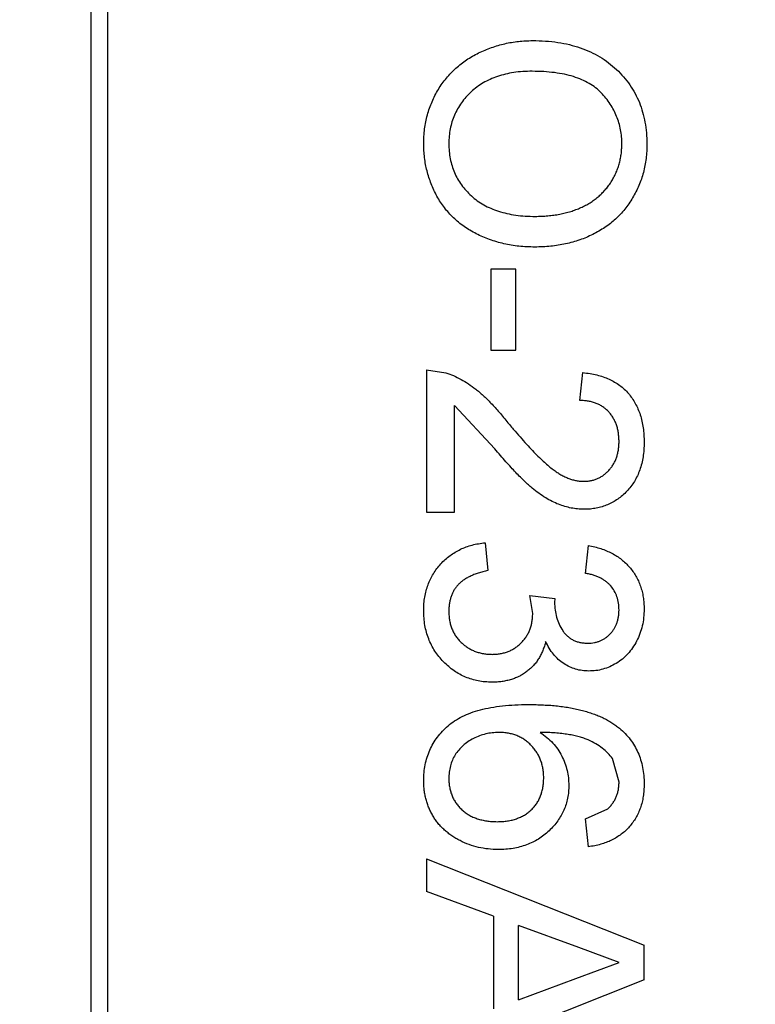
# Model space of a CAD drawing. Header units: inches. Extents: x -39 to 331, y -154 to 45.
# Tile 26 of 120: x 74.878 to 75.723, y -81.591 to -80.459. Entities that reach past the tile are written whole.
import ezdxf

# ---------------------------------------------------------------- set-up
doc = ezdxf.new("R2010")
doc.units = ezdxf.units.IN
doc.header["$LTSCALE"] = 1.21
doc.header["$MEASUREMENT"] = 0
doc.header["$PDMODE"] = 3
doc.header["$PDSIZE"] = 0.3125
doc.layers.get('0').update_dxf_attribs({"linetype": 'CONTINUOUS'})
doc.layers.get('Defpoints').update_dxf_attribs({"linetype": 'CONTINUOUS'})
doc.layers.add('DIM', color=3, linetype='CONTINUOUS')
doc.styles.get("Standard").update_dxf_attribs({"font": 'txt', "width": 0.8})
doc.dimstyles.get("Standard").update_dxf_attribs({"dimtxt": 0.15625, "dimasz": 0.1875, "dimexe": 0.125, "dimexo": 0.0625, "dimgap": 0.09, "dimtad": 0, "dimtih": 1, "dimtoh": 1, "dimzin": 4, "dimdsep": 46, "dimtxsty": 'Standard', "dimblk": '_FILLED', "dimblk1": '_FILLED', "dimblk2": '_FILLED', "dimcen": 0.09, "dimazin": 1, "dimtp": 0.01, "dimtm": 0.01, "dimtfac": 1, "dimtofl": 0, "dimtmove": 0, "dimatfit": 3, "dimldrblk": '_FILLED', "dimfxl": 1, "dimtolj": 1, "dimtzin": 4, "dimarcsym": 0})

# ---------------------------------------------------------------- blocks, each defined once
blk = doc.blocks.new('_FILLED')
at = {"color": 0, "linetype": 'ByBlock'}
blk.add_solid([(0, 0), (-1, 0.16667), (-1, -0.16667)], dxfattribs=at)
blk = doc.blocks.new('*D11')
at = {"layer": 'Defpoints', "color": 0}
for p in [(51.0114, -70.7344), (92.0588, -70.733), (92.0588, -99.9064)]:
    blk.add_point(p, dxfattribs=at)
at = {"layer": 'DIM', "color": 0, "lineweight": -2}
for p, q in [((51.0114, -70.7969), (51.0114, -100.0314)), ((92.0588, -70.7955), (92.0588, -100.0314)), ((52.5114, -99.9064), (68.6451, -99.9064)), ((90.5588, -99.9064), (74.4251, -99.9064))]:
    blk.add_line(p, q, dxfattribs=at)
at = {"layer": 'DIM', "color": 0, "lineweight": -2, "xscale": 1.5, "yscale": 1.5, "zscale": 1.5, "rotation": 180}
blk.add_blockref('_FILLED', (51.0114, -99.9064), dxfattribs=at)
at = {"layer": 'DIM', "color": 0, "lineweight": -2, "xscale": 1.5, "yscale": 1.5, "zscale": 1.5}
blk.add_blockref('_FILLED', (92.0588, -99.9064), dxfattribs=at)
at = {"layer": 'DIM', "color": 0, "insert": (71.5351, -99.9064), "char_height": 2, "attachment_point": 5}
blk.add_mtext('\\A1;41.05', dxfattribs=at)

msp = doc.modelspace()

# ---------------------------------------------------------------- linework, layer by layer
at = {"color": 6, "linetype": 'Continuous'}
for p, q in [((74.9791, -82.4191), (74.9791, -79.602)), ((74.9594, -79.6217), (74.9594, -82.3994)), ((75.4477, -80.7461), (75.4189, -80.7461)), ((75.4189, -80.7461), (75.4189, -80.8391)), ((75.4477, -80.8391), (75.4477, -80.7461)), ((75.4189, -80.8391), (75.4477, -80.8391)), ((75.3452, -80.8615), (75.3452, -81.025)), ((75.3452, -80.8615), (75.3674, -80.8649)), ((75.5214, -80.8968), (75.5246, -80.8647)), ((75.3772, -81.025), (75.3772, -80.9027)), ((75.4236, -80.9524), (75.3772, -80.9027)), ((75.3452, -81.025), (75.3772, -81.025)), ((75.4125, -81.0603), (75.4157, -81.0923)), ((75.5278, -81.0955), (75.5311, -81.0635)), ((75.4637, -81.1208), (75.4926, -81.1242)), ((75.4672, -81.1416), (75.4637, -81.1208)), ((75.4926, -81.1242), (75.4922, -81.1288)), ((75.5663, -81.3353), (75.5589, -81.308)), ((75.5278, -81.3776), (75.5535, -81.366)), ((75.5311, -81.4096), (75.5278, -81.3776)), ((75.3452, -81.4235), (75.5952, -81.5227)), ((75.3452, -81.4235), (75.3452, -81.4609)), ((75.4221, -81.4893), (75.3452, -81.4609)), ((75.4221, -81.4893), (75.4221, -81.5959)), ((75.5201, -81.5255), (75.4509, -81.5)), ((75.4509, -81.5853), (75.4509, -81.5)), ((75.5663, -81.5426), (75.5201, -81.5255)), ((75.5952, -81.5625), (75.5952, -81.5227)), ((75.5166, -81.561), (75.5663, -81.5426)), ((75.5952, -81.5625), (75.3546, -81.658)), ((75.4509, -81.5853), (75.5166, -81.561))]:
    msp.add_line(p, q, dxfattribs=at)
for points, knots in [([(75.342, -80.6019), (75.342, -80.599), (75.3421, -80.5934), (75.3429, -80.5849), (75.3442, -80.5767), (75.3461, -80.5688), (75.3485, -80.561), (75.3514, -80.5536), (75.3548, -80.5463), (75.3587, -80.5393), (75.3631, -80.5326), (75.368, -80.5264), (75.3732, -80.5205), (75.3788, -80.5151), (75.3847, -80.51), (75.3911, -80.5054), (75.3979, -80.5012), (75.405, -80.4975), (75.4123, -80.4941), (75.4198, -80.4913), (75.4274, -80.4888), (75.4351, -80.4868), (75.4429, -80.4852), (75.4508, -80.4842), (75.4588, -80.4834), (75.4641, -80.4834), (75.4669, -80.4833)], [0, 0, 0, 0, 0.044697, 0.088534, 0.131409, 0.173814, 0.215715, 0.257247, 0.298848, 0.340604, 0.382029, 0.42297, 0.463632, 0.504048, 0.544591, 0.584964, 0.626265, 0.667979, 0.709943, 0.751382, 0.792619, 0.833948, 0.875008, 0.916446, 0.957907, 1, 1, 1, 1]), ([(75.4669, -80.4833), (75.4719, -80.4834), (75.4816, -80.4836), (75.4959, -80.4852), (75.5092, -80.4877), (75.5218, -80.4914), (75.5335, -80.4961), (75.5444, -80.5017), (75.5544, -80.5086), (75.5636, -80.5163), (75.5717, -80.5249), (75.5789, -80.5341), (75.5849, -80.544), (75.5899, -80.5544), (75.5937, -80.5655), (75.5963, -80.5772), (75.5981, -80.5894), (75.5983, -80.5978), (75.5984, -80.6021)], [0, 0, 0, 0, 0.075226, 0.146575, 0.2145, 0.27953, 0.342403, 0.403496, 0.463762, 0.523864, 0.583252, 0.641302, 0.698898, 0.756295, 0.814628, 0.874325, 0.935783, 1, 1, 1, 1]), ([(75.4665, -80.5186), (75.4628, -80.5186), (75.4558, -80.5187), (75.4455, -80.5199), (75.4359, -80.5218), (75.4267, -80.5243), (75.4182, -80.5277), (75.4103, -80.5317), (75.403, -80.5366), (75.3963, -80.5421), (75.3903, -80.5482), (75.3851, -80.5547), (75.3807, -80.5617), (75.3771, -80.569), (75.3742, -80.5766), (75.3723, -80.5847), (75.371, -80.5931), (75.3709, -80.5988), (75.3708, -80.6018)], [0, 0, 0, 0, 0.075964, 0.148125, 0.217201, 0.2833, 0.347202, 0.4093, 0.470426, 0.531588, 0.591739, 0.650258, 0.707303, 0.764208, 0.821148, 0.879119, 0.938423, 1, 1, 1, 1]), ([(75.5695, -80.6023), (75.5695, -80.5995), (75.5694, -80.5939), (75.5681, -80.5858), (75.5663, -80.5779), (75.5637, -80.5703), (75.5604, -80.5631), (75.5562, -80.5561), (75.5514, -80.5494), (75.5458, -80.5431), (75.5394, -80.5372), (75.5319, -80.5322), (75.5234, -80.528), (75.5139, -80.5245), (75.5034, -80.5218), (75.492, -80.52), (75.4795, -80.5188), (75.4709, -80.5187), (75.4665, -80.5186)], [0, 0, 0, 0, 0.055943, 0.110382, 0.164048, 0.216759, 0.269601, 0.323009, 0.377581, 0.433449, 0.490922, 0.550625, 0.613117, 0.679861, 0.751358, 0.828261, 0.910795, 1, 1, 1, 1]), ([(75.4698, -80.7205), (75.4667, -80.7205), (75.4605, -80.7204), (75.4514, -80.7197), (75.4426, -80.7184), (75.4341, -80.7168), (75.4258, -80.7146), (75.4177, -80.712), (75.4098, -80.7089), (75.4023, -80.7054), (75.3951, -80.7014), (75.3883, -80.697), (75.382, -80.6922), (75.3761, -80.687), (75.3707, -80.6814), (75.3657, -80.6753), (75.3612, -80.6689), (75.3571, -80.6622), (75.3536, -80.6551), (75.3505, -80.6479), (75.3478, -80.6406), (75.3457, -80.6331), (75.344, -80.6255), (75.3428, -80.6178), (75.3421, -80.6099), (75.342, -80.6046), (75.342, -80.6019)], [0, 0, 0, 0, 0.04756, 0.093962, 0.139112, 0.183626, 0.227457, 0.270703, 0.313611, 0.35626, 0.398366, 0.439557, 0.480045, 0.519888, 0.559658, 0.599421, 0.639208, 0.679668, 0.72002, 0.759859, 0.79956, 0.839199, 0.878956, 0.918794, 0.959083, 1, 1, 1, 1]), ([(75.3708, -80.6018), (75.3709, -80.6047), (75.371, -80.6106), (75.3722, -80.6191), (75.3743, -80.6272), (75.3771, -80.635), (75.3808, -80.6423), (75.3852, -80.6493), (75.3906, -80.6558), (75.3966, -80.6619), (75.4034, -80.6674), (75.4109, -80.6722), (75.4191, -80.6762), (75.428, -80.6796), (75.4376, -80.6821), (75.4478, -80.684), (75.4587, -80.6851), (75.4662, -80.6852), (75.47, -80.6853)], [0, 0, 0, 0, 0.061055, 0.119545, 0.176806, 0.232956, 0.288583, 0.344667, 0.401662, 0.46054, 0.520477, 0.581213, 0.643431, 0.707961, 0.775371, 0.846414, 0.921152, 1, 1, 1, 1]), ([(75.5984, -80.6021), (75.5983, -80.6049), (75.5982, -80.6105), (75.5975, -80.6188), (75.5961, -80.6269), (75.5944, -80.6347), (75.592, -80.6424), (75.5893, -80.6498), (75.5858, -80.657), (75.582, -80.664), (75.5777, -80.6707), (75.573, -80.677), (75.5679, -80.6829), (75.5624, -80.6884), (75.5564, -80.6934), (75.5501, -80.6981), (75.5433, -80.7023), (75.5362, -80.7061), (75.5288, -80.7095), (75.5211, -80.7124), (75.5131, -80.7149), (75.5049, -80.717), (75.4965, -80.7185), (75.4878, -80.7197), (75.4788, -80.7203), (75.4728, -80.7205), (75.4698, -80.7205)], [0, 0, 0, 0, 0.043099, 0.085587, 0.126908, 0.167967, 0.20845, 0.249025, 0.289281, 0.33001, 0.370598, 0.410466, 0.450033, 0.489688, 0.529116, 0.569037, 0.609703, 0.650759, 0.692509, 0.734219, 0.776707, 0.819552, 0.863351, 0.907839, 0.953334, 1, 1, 1, 1]), ([(75.47, -80.6853), (75.4725, -80.6852), (75.4773, -80.6852), (75.4845, -80.6846), (75.4914, -80.6839), (75.4981, -80.6828), (75.5045, -80.6813), (75.5108, -80.6797), (75.5167, -80.6776), (75.5224, -80.6753), (75.5279, -80.6726), (75.533, -80.6697), (75.5378, -80.6664), (75.5424, -80.6629), (75.5465, -80.659), (75.5504, -80.6549), (75.554, -80.6505), (75.5572, -80.6458), (75.5601, -80.6409), (75.5626, -80.6358), (75.5648, -80.6306), (75.5665, -80.6252), (75.5678, -80.6197), (75.5689, -80.614), (75.5694, -80.6082), (75.5695, -80.6043), (75.5695, -80.6023)], [0, 0, 0, 0, 0.050852, 0.099752, 0.147438, 0.194086, 0.239171, 0.28334, 0.326577, 0.368936, 0.410572, 0.451051, 0.490877, 0.530044, 0.568937, 0.607578, 0.64642, 0.685679, 0.724799, 0.763513, 0.802173, 0.84074, 0.879649, 0.919071, 0.959098, 1, 1, 1, 1]), ([(75.3674, -80.8649), (75.3703, -80.8659), (75.3763, -80.8681), (75.3849, -80.8725), (75.3934, -80.8776), (75.4004, -80.8826), (75.406, -80.8872), (75.4103, -80.8911), (75.4148, -80.8953), (75.4193, -80.9), (75.424, -80.9051), (75.4289, -80.9105), (75.4338, -80.9163), (75.437, -80.9204), (75.4387, -80.9225)], [0, 0, 0, 0, 0.100388, 0.204407, 0.310686, 0.422157, 0.480685, 0.543238, 0.6095, 0.679555, 0.753841, 0.831641, 0.913813, 1, 1, 1, 1]), ([(75.5246, -80.8647), (75.5274, -80.8651), (75.5329, -80.8657), (75.5407, -80.8673), (75.5481, -80.8695), (75.5549, -80.8722), (75.5613, -80.8755), (75.5671, -80.8793), (75.5724, -80.8838), (75.5772, -80.8887), (75.5814, -80.8942), (75.5851, -80.9001), (75.5882, -80.9065), (75.5908, -80.9133), (75.5927, -80.9206), (75.5941, -80.9283), (75.595, -80.9364), (75.5951, -80.942), (75.5952, -80.9449)], [0, 0, 0, 0, 0.070675, 0.137493, 0.201473, 0.262869, 0.32255, 0.380737, 0.43822, 0.495487, 0.553484, 0.611346, 0.670644, 0.731587, 0.794183, 0.859445, 0.928208, 1, 1, 1, 1]), ([(75.5663, -80.9442), (75.5663, -80.9424), (75.5662, -80.939), (75.5656, -80.9341), (75.5648, -80.9293), (75.5634, -80.9249), (75.5618, -80.9207), (75.5596, -80.9168), (75.5573, -80.9131), (75.5545, -80.9098), (75.5513, -80.9068), (75.5479, -80.9041), (75.5442, -80.9019), (75.5402, -80.9001), (75.5359, -80.8986), (75.5313, -80.8975), (75.5265, -80.897), (75.5231, -80.8968), (75.5214, -80.8968)], [0, 0, 0, 0, 0.070696, 0.138358, 0.20337, 0.2657, 0.327256, 0.386512, 0.445858, 0.505173, 0.56378, 0.622343, 0.680824, 0.739795, 0.800801, 0.864239, 0.930631, 1, 1, 1, 1]), ([(75.4387, -80.9225), (75.4414, -80.9257), (75.4466, -80.9319), (75.4543, -80.9407), (75.4615, -80.9487), (75.4683, -80.9558), (75.4745, -80.9621), (75.4803, -80.9675), (75.4855, -80.9722), (75.4904, -80.9761), (75.495, -80.9794), (75.4995, -80.9821), (75.504, -80.9844), (75.5085, -80.9864), (75.5128, -80.9879), (75.5172, -80.9889), (75.5216, -80.9896), (75.5244, -80.9897), (75.5258, -80.9897)], [0, 0, 0, 0, 0.11141, 0.214526, 0.309417, 0.396087, 0.474284, 0.544374, 0.60642, 0.660582, 0.709794, 0.756451, 0.800767, 0.843168, 0.884295, 0.923885, 0.962359, 1, 1, 1, 1]), ([(75.5258, -80.9897), (75.5273, -80.9897), (75.53, -80.9896), (75.534, -80.989), (75.5379, -80.9881), (75.5416, -80.9866), (75.5451, -80.9849), (75.5485, -80.9827), (75.5517, -80.9801), (75.5546, -80.9771), (75.5574, -80.9739), (75.5597, -80.9703), (75.5618, -80.9666), (75.5635, -80.9626), (75.5647, -80.9583), (75.5656, -80.9538), (75.5662, -80.9491), (75.5663, -80.9458), (75.5663, -80.9442)], [0, 0, 0, 0, 0.061762, 0.121174, 0.179421, 0.236843, 0.294322, 0.353191, 0.412721, 0.474522, 0.537057, 0.599591, 0.662367, 0.725246, 0.790316, 0.857724, 0.927232, 1, 1, 1, 1]), ([(75.5952, -80.9449), (75.5951, -80.9478), (75.595, -80.9534), (75.594, -80.9616), (75.5925, -80.9693), (75.5903, -80.9766), (75.5875, -80.9835), (75.5841, -80.9898), (75.5801, -80.9957), (75.5754, -81.0011), (75.5703, -81.006), (75.5649, -81.0102), (75.5592, -81.0137), (75.5532, -81.0168), (75.5468, -81.019), (75.5402, -81.0206), (75.5333, -81.0217), (75.5286, -81.0217), (75.5261, -81.0218)], [0, 0, 0, 0, 0.074712, 0.145539, 0.213339, 0.278615, 0.342094, 0.40389, 0.465063, 0.526577, 0.587328, 0.64638, 0.704345, 0.761672, 0.819418, 0.878039, 0.937796, 1, 1, 1, 1]), ([(75.5261, -81.0218), (75.5237, -81.0217), (75.5187, -81.0216), (75.5113, -81.0205), (75.504, -81.0187), (75.4967, -81.0162), (75.4893, -81.0129), (75.4818, -81.0087), (75.4741, -81.0034), (75.4676, -80.9984), (75.4621, -80.9937), (75.4576, -80.9896), (75.4528, -80.9848), (75.4476, -80.9795), (75.4421, -80.9735), (75.4362, -80.9671), (75.43, -80.9599), (75.4258, -80.955), (75.4236, -80.9524)], [0, 0, 0, 0, 0.057945, 0.116018, 0.174826, 0.234683, 0.296827, 0.364061, 0.436192, 0.51426, 0.556976, 0.604856, 0.657675, 0.715751, 0.77884, 0.847501, 0.921228, 1, 1, 1, 1]), ([(75.342, -81.138), (75.342, -81.1354), (75.3421, -81.1302), (75.3431, -81.1227), (75.3446, -81.1154), (75.3468, -81.1086), (75.3495, -81.102), (75.3529, -81.0958), (75.3569, -81.0899), (75.3615, -81.0845), (75.3666, -81.0794), (75.3721, -81.0749), (75.3779, -81.0711), (75.3841, -81.0677), (75.3907, -81.0649), (75.3976, -81.0628), (75.4049, -81.0612), (75.4099, -81.0606), (75.4125, -81.0603)], [0, 0, 0, 0, 0.067794, 0.133464, 0.196934, 0.258481, 0.319787, 0.380431, 0.44099, 0.502867, 0.564806, 0.625526, 0.685604, 0.746041, 0.807347, 0.869717, 0.93379, 1, 1, 1, 1]), ([(75.5311, -81.0635), (75.5335, -81.064), (75.5384, -81.0649), (75.5454, -81.0669), (75.552, -81.0694), (75.5581, -81.0723), (75.5639, -81.0756), (75.5692, -81.0794), (75.574, -81.0836), (75.5785, -81.0882), (75.5824, -81.0932), (75.5858, -81.0985), (75.5887, -81.1042), (75.591, -81.1101), (75.5929, -81.1163), (75.5942, -81.1228), (75.595, -81.1296), (75.5951, -81.1342), (75.5952, -81.1366)], [0, 0, 0, 0, 0.071036, 0.139343, 0.204958, 0.268332, 0.330129, 0.390664, 0.450861, 0.510587, 0.570374, 0.629455, 0.687994, 0.747581, 0.807839, 0.870034, 0.93381, 1, 1, 1, 1]), ([(75.4157, -81.0923), (75.4137, -81.0927), (75.41, -81.0936), (75.4047, -81.0951), (75.3997, -81.0968), (75.3953, -81.0989), (75.3911, -81.1009), (75.3874, -81.1033), (75.3842, -81.1059), (75.3813, -81.1086), (75.3788, -81.1117), (75.3766, -81.1149), (75.3748, -81.1183), (75.3734, -81.1221), (75.3722, -81.126), (75.3714, -81.1302), (75.3709, -81.1346), (75.3708, -81.1376), (75.3708, -81.1392)], [0, 0, 0, 0, 0.082566, 0.15976, 0.233155, 0.301356, 0.365752, 0.426437, 0.484185, 0.539549, 0.593156, 0.647048, 0.701446, 0.757, 0.81384, 0.873058, 0.934963, 1, 1, 1, 1]), ([(75.5663, -81.1376), (75.5662, -81.1349), (75.566, -81.1297), (75.5641, -81.1223), (75.5611, -81.1156), (75.5576, -81.1106), (75.5542, -81.1071), (75.5513, -81.1047), (75.5481, -81.1025), (75.5447, -81.1006), (75.5409, -81.0989), (75.5368, -81.0975), (75.5324, -81.0963), (75.5294, -81.0958), (75.5278, -81.0955)], [0, 0, 0, 0, 0.127797, 0.246795, 0.362284, 0.477652, 0.536237, 0.59559, 0.656344, 0.719085, 0.784349, 0.852876, 0.924551, 1, 1, 1, 1]), ([(75.4922, -81.1288), (75.4924, -81.1317), (75.4926, -81.1375), (75.4944, -81.1459), (75.4973, -81.1539), (75.5007, -81.1601), (75.504, -81.1647), (75.5069, -81.1675), (75.51, -81.1701), (75.5136, -81.1721), (75.5173, -81.1738), (75.5215, -81.1748), (75.5259, -81.1756), (75.529, -81.1756), (75.5306, -81.1756)], [0, 0, 0, 0, 0.129789, 0.254605, 0.378435, 0.50292, 0.565018, 0.624848, 0.683448, 0.742765, 0.802757, 0.86522, 0.930779, 1, 1, 1, 1]), ([(75.5952, -81.1366), (75.5951, -81.1398), (75.5948, -81.1462), (75.5932, -81.1557), (75.5905, -81.1647), (75.5867, -81.1732), (75.5821, -81.1811), (75.5766, -81.1881), (75.5703, -81.1941), (75.5632, -81.199), (75.5557, -81.2028), (75.5479, -81.2057), (75.5398, -81.2074), (75.5344, -81.2076), (75.5316, -81.2077)], [0, 0, 0, 0, 0.092054, 0.181008, 0.26913, 0.357137, 0.443549, 0.526433, 0.607453, 0.688385, 0.767854, 0.845531, 0.922529, 1, 1, 1, 1]), ([(75.4204, -81.2205), (75.4177, -81.2204), (75.4124, -81.2203), (75.4046, -81.2192), (75.3972, -81.2173), (75.39, -81.2148), (75.3832, -81.2115), (75.3767, -81.2074), (75.3705, -81.2026), (75.3646, -81.1972), (75.3593, -81.1912), (75.3547, -81.1848), (75.3507, -81.1779), (75.3475, -81.1707), (75.345, -81.1631), (75.3432, -81.1551), (75.3421, -81.1467), (75.342, -81.1409), (75.342, -81.138)], [0, 0, 0, 0, 0.063503, 0.124805, 0.18492, 0.244376, 0.303775, 0.364133, 0.425376, 0.488388, 0.551743, 0.61386, 0.67564, 0.737737, 0.800417, 0.864658, 0.930985, 1, 1, 1, 1]), ([(75.3708, -81.1392), (75.3708, -81.141), (75.3709, -81.1446), (75.3716, -81.1497), (75.3727, -81.1547), (75.3743, -81.1593), (75.3763, -81.1637), (75.3788, -81.1677), (75.3817, -81.1716), (75.3851, -81.175), (75.3888, -81.1782), (75.3927, -81.181), (75.3968, -81.1833), (75.4011, -81.1852), (75.4057, -81.1866), (75.4105, -81.1877), (75.4155, -81.1884), (75.4189, -81.1884), (75.4206, -81.1885)], [0, 0, 0, 0, 0.069461, 0.135658, 0.19962, 0.261651, 0.322053, 0.38234, 0.443223, 0.50493, 0.56682, 0.6276, 0.687476, 0.747351, 0.808174, 0.870133, 0.933721, 1, 1, 1, 1]), ([(75.4206, -81.1885), (75.4223, -81.1884), (75.4255, -81.1883), (75.4303, -81.1877), (75.4348, -81.1867), (75.4391, -81.1852), (75.4431, -81.1834), (75.447, -81.1811), (75.4506, -81.1784), (75.454, -81.1753), (75.4571, -81.1719), (75.4598, -81.1682), (75.4621, -81.1643), (75.4639, -81.1602), (75.4654, -81.1559), (75.4664, -81.1513), (75.467, -81.1465), (75.4671, -81.1433), (75.4672, -81.1416)], [0, 0, 0, 0, 0.067051, 0.13118, 0.193722, 0.254499, 0.314763, 0.375117, 0.436023, 0.498297, 0.560571, 0.621619, 0.681973, 0.742853, 0.804272, 0.867473, 0.932273, 1, 1, 1, 1]), ([(75.5306, -81.1756), (75.5318, -81.1756), (75.5343, -81.1756), (75.538, -81.175), (75.5414, -81.1742), (75.5447, -81.173), (75.5478, -81.1715), (75.5508, -81.1697), (75.5536, -81.1675), (75.5562, -81.165), (75.5586, -81.1623), (75.5606, -81.1593), (75.5624, -81.1562), (75.5638, -81.1528), (75.5649, -81.1493), (75.5657, -81.1455), (75.5662, -81.1416), (75.5663, -81.1389), (75.5663, -81.1376)], [0, 0, 0, 0, 0.065093, 0.127304, 0.188122, 0.247131, 0.306077, 0.365678, 0.426103, 0.487841, 0.550317, 0.611805, 0.672737, 0.734883, 0.79768, 0.862475, 0.929775, 1, 1, 1, 1]), ([(75.482, -81.1736), (75.4816, -81.1754), (75.4807, -81.1789), (75.4788, -81.1839), (75.4767, -81.1887), (75.4743, -81.1932), (75.4714, -81.1973), (75.4682, -81.2013), (75.4646, -81.2048), (75.4608, -81.208), (75.4566, -81.211), (75.4522, -81.2135), (75.4475, -81.2157), (75.4426, -81.2175), (75.4374, -81.2188), (75.4319, -81.2198), (75.4262, -81.2204), (75.4223, -81.2205), (75.4204, -81.2205)], [0, 0, 0, 0, 0.065828, 0.128938, 0.190858, 0.251186, 0.310974, 0.37005, 0.429672, 0.489507, 0.549975, 0.610075, 0.670915, 0.732909, 0.796711, 0.861825, 0.929892, 1, 1, 1, 1]), ([(75.5316, -81.2077), (75.529, -81.2076), (75.5239, -81.2074), (75.5164, -81.2057), (75.5093, -81.203), (75.5026, -81.1992), (75.4964, -81.1944), (75.4908, -81.1884), (75.4859, -81.1815), (75.4833, -81.1763), (75.482, -81.1736)], [0, 0, 0, 0, 0.121951, 0.240787, 0.35855, 0.479066, 0.601519, 0.727551, 0.859932, 1, 1, 1, 1]), ([(75.342, -81.3338), (75.342, -81.3306), (75.3422, -81.3244), (75.3435, -81.3154), (75.3457, -81.3068), (75.3488, -81.2986), (75.3527, -81.2908), (75.3576, -81.2836), (75.3633, -81.2767), (75.3699, -81.2704), (75.3775, -81.2646), (75.3863, -81.2597), (75.3962, -81.2554), (75.4073, -81.252), (75.4194, -81.2494), (75.4327, -81.2475), (75.4471, -81.2464), (75.457, -81.2462), (75.4622, -81.2461)], [0, 0, 0, 0, 0.056157, 0.110133, 0.162537, 0.213912, 0.265146, 0.31651, 0.369179, 0.423123, 0.479276, 0.538691, 0.601978, 0.670125, 0.74365, 0.82281, 0.908261, 1, 1, 1, 1]), ([(75.4622, -81.2461), (75.4651, -81.2462), (75.4709, -81.2462), (75.4795, -81.2466), (75.4877, -81.247), (75.4956, -81.2478), (75.5032, -81.2487), (75.5105, -81.25), (75.5175, -81.2513), (75.5242, -81.2529), (75.5306, -81.2547), (75.5367, -81.2568), (75.5425, -81.2589), (75.5479, -81.2614), (75.5531, -81.264), (75.558, -81.267), (75.5625, -81.27), (75.5654, -81.2723), (75.5668, -81.2734)], [0, 0, 0, 0, 0.080034, 0.157854, 0.232564, 0.304731, 0.374384, 0.441663, 0.506048, 0.568692, 0.628715, 0.687238, 0.743227, 0.797567, 0.850239, 0.901629, 0.951067, 1, 1, 1, 1]), ([(75.4281, -81.2782), (75.4256, -81.2783), (75.4206, -81.2785), (75.4132, -81.2798), (75.406, -81.282), (75.3991, -81.2851), (75.3926, -81.2888), (75.3869, -81.2933), (75.382, -81.2983), (75.3779, -81.3039), (75.3747, -81.3101), (75.3724, -81.3168), (75.371, -81.3239), (75.3709, -81.3288), (75.3708, -81.3313)], [0, 0, 0, 0, 0.086177, 0.171222, 0.257573, 0.34515, 0.431508, 0.513644, 0.593539, 0.672806, 0.752058, 0.831493, 0.913823, 1, 1, 1, 1]), ([(75.4798, -81.3301), (75.4797, -81.3283), (75.4797, -81.3248), (75.4789, -81.3197), (75.4779, -81.3148), (75.4763, -81.31), (75.4743, -81.3055), (75.4718, -81.3012), (75.4689, -81.2971), (75.4656, -81.2932), (75.4619, -81.2897), (75.4579, -81.2866), (75.4536, -81.284), (75.4491, -81.2818), (75.4442, -81.2802), (75.4391, -81.2791), (75.4337, -81.2783), (75.43, -81.2782), (75.4281, -81.2782)], [0, 0, 0, 0, 0.064812, 0.127718, 0.189086, 0.249562, 0.309738, 0.370215, 0.431085, 0.493911, 0.55657, 0.617553, 0.678119, 0.739063, 0.801665, 0.864956, 0.93089, 1, 1, 1, 1]), ([(75.4757, -81.2782), (75.4783, -81.2801), (75.4835, -81.2838), (75.4903, -81.2903), (75.4961, -81.2974), (75.5007, -81.3052), (75.5042, -81.3133), (75.5068, -81.3217), (75.5083, -81.3303), (75.5085, -81.336), (75.5086, -81.3389)], [0, 0, 0, 0, 0.13549, 0.265229, 0.390778, 0.51542, 0.638317, 0.759642, 0.878902, 1, 1, 1, 1]), ([(75.5589, -81.308), (75.5572, -81.306), (75.5536, -81.3017), (75.5471, -81.2961), (75.5394, -81.2911), (75.5323, -81.2874), (75.5259, -81.2848), (75.5204, -81.2831), (75.5143, -81.2817), (75.5077, -81.2805), (75.5005, -81.2795), (75.4928, -81.2788), (75.4844, -81.2783), (75.4786, -81.2782), (75.4757, -81.2782)], [0, 0, 0, 0, 0.088609, 0.181893, 0.280787, 0.38702, 0.444107, 0.506454, 0.574396, 0.647656, 0.726426, 0.811458, 0.90278, 1, 1, 1, 1]), ([(75.5668, -81.2734), (75.569, -81.2754), (75.5735, -81.2794), (75.5793, -81.2862), (75.5842, -81.2935), (75.5882, -81.3013), (75.5913, -81.3096), (75.5936, -81.3184), (75.5949, -81.3278), (75.5951, -81.3342), (75.5952, -81.3374)], [0, 0, 0, 0, 0.125625, 0.247619, 0.368528, 0.488104, 0.609878, 0.735382, 0.864448, 1, 1, 1, 1]), ([(75.4275, -81.4128), (75.4236, -81.4127), (75.416, -81.4124), (75.4048, -81.4105), (75.3939, -81.4073), (75.3854, -81.4035), (75.3788, -81.4), (75.3742, -81.397), (75.3699, -81.3938), (75.3658, -81.3905), (75.3621, -81.3868), (75.3586, -81.3829), (75.3555, -81.3788), (75.3527, -81.3744), (75.3502, -81.3699), (75.348, -81.3652), (75.3461, -81.3603), (75.3446, -81.3553), (75.3434, -81.3502), (75.3425, -81.3448), (75.342, -81.3394), (75.342, -81.3357), (75.342, -81.3338)], [0, 0, 0, 0, 0.088899, 0.17544, 0.261633, 0.34801, 0.390819, 0.432814, 0.473776, 0.514166, 0.554107, 0.594121, 0.63362, 0.673585, 0.71348, 0.75336, 0.792891, 0.833007, 0.873643, 0.914893, 0.95695, 1, 1, 1, 1]), ([(75.3708, -81.3313), (75.3708, -81.3331), (75.3709, -81.3366), (75.3717, -81.3417), (75.3728, -81.3466), (75.3745, -81.3512), (75.3766, -81.3556), (75.3792, -81.3597), (75.3822, -81.3635), (75.3857, -81.3671), (75.3896, -81.3703), (75.3939, -81.3731), (75.3985, -81.3755), (75.4035, -81.3774), (75.4088, -81.3789), (75.4144, -81.38), (75.4203, -81.3807), (75.4244, -81.3807), (75.4265, -81.3808)], [0, 0, 0, 0, 0.063965, 0.124854, 0.184383, 0.242748, 0.2999, 0.357059, 0.415719, 0.475258, 0.535508, 0.596291, 0.657728, 0.721052, 0.786261, 0.853834, 0.925318, 1, 1, 1, 1]), ([(75.4265, -81.3808), (75.4285, -81.3807), (75.4324, -81.3807), (75.4381, -81.38), (75.4435, -81.379), (75.4486, -81.3774), (75.4533, -81.3756), (75.4578, -81.3732), (75.4619, -81.3704), (75.4655, -81.3672), (75.4689, -81.3637), (75.4718, -81.3598), (75.4743, -81.3556), (75.4763, -81.3511), (75.4779, -81.3463), (75.4789, -81.3411), (75.4797, -81.3357), (75.4797, -81.332), (75.4798, -81.3301)], [0, 0, 0, 0, 0.072229, 0.141252, 0.207439, 0.270245, 0.331238, 0.391254, 0.450152, 0.509008, 0.567734, 0.625726, 0.683708, 0.742407, 0.803094, 0.865865, 0.931379, 1, 1, 1, 1]), ([(75.5086, -81.3389), (75.5086, -81.3415), (75.5084, -81.3464), (75.5074, -81.3537), (75.5055, -81.3607), (75.5031, -81.3674), (75.4998, -81.3738), (75.496, -81.38), (75.4913, -81.3858), (75.4861, -81.3913), (75.4802, -81.3964), (75.4739, -81.4008), (75.4672, -81.4045), (75.46, -81.4075), (75.4525, -81.4099), (75.4445, -81.4116), (75.4361, -81.4126), (75.4304, -81.4127), (75.4275, -81.4128)], [0, 0, 0, 0, 0.061347, 0.121203, 0.179863, 0.238152, 0.296252, 0.35519, 0.415676, 0.478379, 0.541524, 0.603977, 0.666513, 0.729491, 0.79371, 0.859736, 0.928449, 1, 1, 1, 1]), ([(75.5952, -81.3374), (75.5951, -81.3399), (75.595, -81.3447), (75.5942, -81.3517), (75.5929, -81.3584), (75.591, -81.3647), (75.5886, -81.3707), (75.5857, -81.3764), (75.5822, -81.3817), (75.5782, -81.3867), (75.5738, -81.3913), (75.5689, -81.3953), (75.5635, -81.3989), (75.5578, -81.4021), (75.5517, -81.4047), (75.5452, -81.4069), (75.5383, -81.4085), (75.5335, -81.4092), (75.5311, -81.4096)], [0, 0, 0, 0, 0.068499, 0.134572, 0.198208, 0.259784, 0.319951, 0.379508, 0.438814, 0.498497, 0.558182, 0.617438, 0.677522, 0.737959, 0.80033, 0.86409, 0.930622, 1, 1, 1, 1]), ([(75.5535, -81.366), (75.5545, -81.3649), (75.5565, -81.3629), (75.5591, -81.3595), (75.5614, -81.3559), (75.5632, -81.3521), (75.5646, -81.3482), (75.5656, -81.3441), (75.5662, -81.3398), (75.5663, -81.3368), (75.5663, -81.3353)], [0, 0, 0, 0, 0.128545, 0.252818, 0.375212, 0.497113, 0.618546, 0.742222, 0.869458, 1, 1, 1, 1])]:
    msp.add_open_spline(points, degree=3, knots=knots, dxfattribs=at)

# ---------------------------------------------------------------- dimensions: what is measured, and where the dimension line sits
at = {"layer": 'DIM'}
dim = msp.add_linear_dim(base=(92.0588, -99.9064), p1=(51.0114, -70.7344), p2=(92.0588, -70.733), dimstyle='Standard', override={"dimtxt": 2, "dimasz": 1.5, "dimtih": 0, "dimzin": 0, "dimcen": 0.198, "dimadec": 0, "dimazin": 0, "dimtp": 0, "dimtm": 0, "dimtdec": 4, "dimtzin": 0}, dxfattribs=at)
dim.commit()
dim.dimension.update_dxf_attribs({"geometry": '*D11', "text_midpoint": (71.5351, -99.9064)})

doc.saveas('drawing.dxf')
